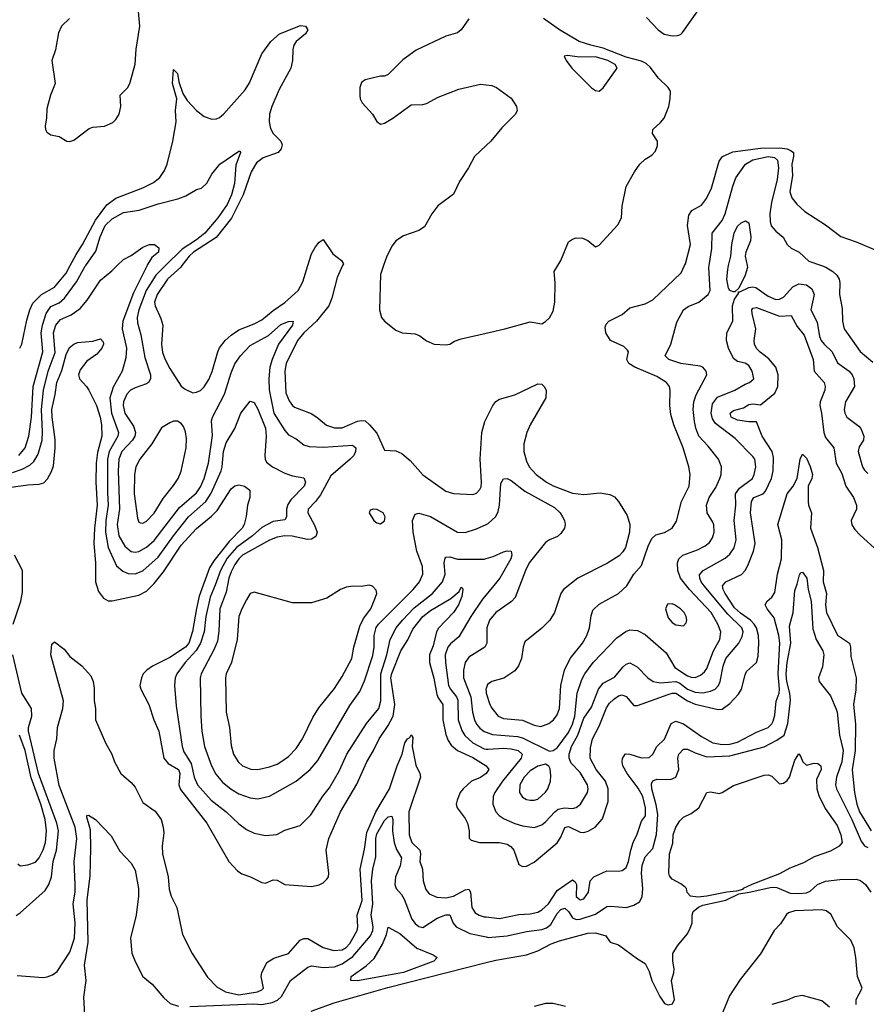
# Model space of a CAD drawing. Header units: inches. Extents: x 1678809 to 1859548, y 384609 to 522868.
# Tile 55 of 256: x 1747568 to 1751982, y 426146 to 431283. Entities that reach past the tile are written whole.
import ezdxf

# ---------------------------------------------------------------- set-up
doc = ezdxf.new("R2010")
doc.units = ezdxf.units.IN
doc.header["$MEASUREMENT"] = 0
for name, color, linetype in [('B7442', 7, 'Continuous'), ('B7443', 7, 'Continuous'), ('B7452', 7, 'Continuous'), ('B7453', 7, 'Continuous')]:
    doc.layers.add(name, color=color, linetype=linetype)

msp = doc.modelspace()

# ---------------------------------------------------------------- linework, layer by layer
at = {"layer": 'B7442', "color": 5}
for points, elevation in [([(1747530, 428921.4), (1747581.6, 428938.4), (1747620.8, 428959.2), (1747642.5, 428977.5), (1747664.2, 429015.8), (1747684.9, 429090), (1747687.4, 429132.6), (1747682.5, 429250), (1747691.5, 429350), (1747715.9, 429450), (1747752.7, 429547.3), (1747743.5, 429650), (1747757.2, 429690), (1747781.6, 429718.4), (1747836.7, 429743.3), (1747883.1, 429776.9), (1747919.6, 429820.4), (1747990, 429924.9), (1748047.8, 429972.2), (1748076.3, 430000)], 240), ([(1747564.3, 429010), (1747596.9, 429050), (1747616.2, 429110), (1747630.2, 429209.8), (1747638.5, 429370), (1747688, 429550), (1747679.8, 429650), (1747687.4, 429690), (1747706.7, 429750), (1747730, 429786), (1747773.4, 429806.6), (1747801.2, 429830), (1747863.9, 429916.1), (1747910, 429997), (1747912.1, 430000)], 260), ([(1747568, 429570), (1747579.1, 429590), (1747604.4, 429715.6), (1747620.5, 429770), (1747636.4, 429803.6), (1747682.2, 429850), (1747750, 429887.5), (1747810, 429960.5), (1747831.1, 430000)], 280), ([(1748231.9, 430000), (1748162.2, 429857.8), (1748105.7, 429710), (1748102.8, 429670), (1748125.2, 429570), (1748121.3, 429518.7), (1748101.5, 429450), (1748054.9, 429365.1), (1748038.8, 429310), (1748047, 429230), (1748082.4, 429130), (1748080.1, 429110), (1748035.1, 429030), (1748025.9, 428990), (1748025.2, 428814.8), (1748030.1, 428750), (1748016.3, 428670), (1748015, 428610), (1748030.1, 428530), (1748073.5, 428433.5), (1748105, 428405), (1748134.1, 428394.1), (1748170, 428391.9), (1748210, 428407.8), (1748290, 428479.3), (1748370, 428590.6), (1748448.6, 428690), (1748539.3, 428770), (1748566.6, 428813.4), (1748617.7, 428930), (1748623.8, 428950), (1748630.6, 429029.4), (1748645.2, 429074.8), (1748689.2, 429150), (1748720.3, 429230), (1748770, 429292.4), (1748790, 429285.3), (1748810, 429251.7), (1748850, 429152.2), (1748852.5, 429110), (1748845.8, 429010), (1748847.3, 428990), (1748854.8, 428974.8), (1748885.8, 428950), (1748950, 428916.8), (1748990, 428903.5), (1749050, 428892.2), (1749057.7, 428870), (1749051, 428850), (1748981.4, 428778.6), (1748965.7, 428754.3), (1748959.3, 428730), (1748959.2, 428690), (1748950, 428673.2), (1748890, 428664.4), (1748830, 428633), (1748782.2, 428590), (1748697.8, 428530), (1748650, 428473.7), (1748614.8, 428410), (1748588, 428332), (1748560.7, 428270), (1748538.4, 428170), (1748530.1, 428089.9), (1748511.5, 428030), (1748489, 427991), (1748431.2, 427930), (1748387.1, 427870), (1748378.2, 427850), (1748374.8, 427810), (1748383.3, 427703.3), (1748415.4, 427490), (1748423.4, 427463.4), (1748462.6, 427402.6), (1748476.9, 427330), (1748495.9, 427290), (1748566.8, 427210), (1748644.8, 427150), (1748710, 427087.1), (1748750, 427057.8), (1748790, 427039.2), (1748850, 427026.7), (1748908.6, 427031.4), (1748950, 427053.8), (1749030, 427078.7), (1749085.3, 427134.7), (1749148.4, 427231.6), (1749184, 427275.9), (1749234.9, 427365.1), (1749273.3, 427450), (1749375.7, 427610), (1749440.5, 427690), (1749451.7, 427730), (1749450.8, 427870), (1749481.7, 427970), (1749499.9, 428050), (1749531, 428110), (1749563.7, 428150), (1749625.7, 428214.3), (1749720.7, 428290), (1749773.3, 428350), (1749785.8, 428390), (1749782, 428450), (1749785.9, 428474.1), (1749790, 428478.9), (1749810, 428479.7), (1749850, 428467.5), (1749990, 428468.3), (1750000, 428471.3)], 240), ([(1748328.1, 430000), (1748277.9, 429950), (1748227.3, 429870), (1748189.2, 429770), (1748181.1, 429730), (1748181.7, 429701.7), (1748199.7, 429639.6), (1748221.1, 429521.1), (1748249.3, 429430.7), (1748249.4, 429410), (1748239.6, 429390), (1748230, 429382.9), (1748170, 429362.7), (1748146.3, 429350), (1748126.3, 429330), (1748109, 429290), (1748107.6, 429270), (1748116.9, 429230), (1748161.5, 429161.5), (1748171.8, 429130), (1748168.4, 429110), (1748156.9, 429090), (1748099.9, 429030), (1748085.6, 428990), (1748081.9, 428930), (1748088.5, 428730), (1748075.5, 428650), (1748085.4, 428590), (1748115.8, 428535.8), (1748150, 428509.1), (1748170, 428505), (1748190, 428508), (1748230, 428530.1), (1748270, 428565.1), (1748401.6, 428738.4), (1748490, 428815.1), (1748510, 428846.2), (1748529, 428890), (1748551.8, 428970), (1748574.1, 429114.1), (1748568.5, 429190), (1748574, 429210), (1748635.3, 429330), (1748670, 429440.4), (1748690, 429487.4), (1748718.5, 429530), (1748770, 429582.7), (1748865, 429635), (1748930, 429692.2), (1748970, 429708.3), (1748994.4, 429710), (1748990.1, 429690), (1748917.2, 429590), (1748884.2, 429510), (1748872.9, 429470), (1748866.9, 429410), (1748868.5, 429351.5), (1748892.9, 429230), (1748950, 429139), (1748970, 429116.5), (1749010, 429095.8), (1749050, 429065.2), (1749076.8, 429056.8), (1749152.4, 429052.4), (1749303.5, 429063.5), (1749320.2, 429050), (1749319.4, 429030), (1749310.1, 429010), (1749291.6, 428990), (1749190, 428903.7), (1749136.4, 428803.6), (1749110.7, 428769.3), (1749071.4, 428730), (1749070.2, 428710), (1749104, 428650), (1749118.7, 428610), (1749112.7, 428587.3), (1749090, 428573), (1749068.9, 428571.1), (1748988.2, 428588.2), (1748950, 428590.8), (1748910, 428583.9), (1748870, 428568.3), (1748730, 428489.9), (1748710, 428469.9), (1748690, 428440.2), (1748670, 428402.6), (1748658.8, 428370), (1748644.3, 428295.7), (1748611.7, 428210), (1748606.9, 428093.1), (1748599, 428041), (1748581.8, 427998.2), (1748513.9, 427870), (1748508.3, 427850), (1748511.7, 427650), (1748517.9, 427570), (1748531.3, 427490), (1748568.3, 427390), (1748590, 427347.3), (1748624.7, 427304.7), (1748670, 427267.4), (1748710, 427244.3), (1748770, 427222.3), (1748810, 427217.8), (1748870, 427231), (1749010, 427310.1), (1749082.5, 427370), (1749121.8, 427418.2), (1749290, 427704.4), (1749341.3, 427778.7), (1749365.9, 427834.1), (1749410, 427965.7), (1749415.9, 428010), (1749415.9, 428070), (1749427.5, 428112.5), (1749439.6, 428130), (1749619.9, 428310), (1749652.1, 428350), (1749669.8, 428390), (1749669, 428430), (1749639.1, 428510), (1749618.8, 428610), (1749616.8, 428670), (1749630, 428702.4), (1749650, 428707.6), (1749710, 428690.2), (1749850, 428608.5), (1749890, 428607.3), (1749950, 428626), (1750000, 428649.6)], 260), ([(1748414.2, 430000), (1748408.2, 429991.8), (1748338.2, 429930), (1748285.4, 429850), (1748271.2, 429810), (1748274.5, 429790), (1748304.5, 429724.5), (1748314.8, 429690), (1748307.4, 429590), (1748313.3, 429546.7), (1748325.7, 429510), (1748350, 429462.4), (1748410, 429371.5), (1748430, 429354.9), (1748470, 429336.9), (1748490, 429339), (1748510, 429349.1), (1748530, 429368.1), (1748554.2, 429405.8), (1748571.7, 429448.3), (1748600.4, 429550), (1748610, 429571), (1748639.2, 429610), (1748670, 429638), (1748710, 429665.2), (1748790, 429696.8), (1748830, 429717.5), (1748890, 429766.5), (1748950, 429806.8), (1749020.5, 429870), (1749044.3, 429915.7), (1749070.7, 430000)], 280), ([(1749251.9, 430000), (1749222.8, 429937.2), (1749196.4, 429830), (1749179.3, 429790), (1749116.4, 429710), (1749050, 429649), (1749016.5, 429610), (1748957.8, 429490), (1748950.6, 429450), (1748956.5, 429336.5), (1748973.7, 429293.7), (1748990, 429270.2), (1749001.7, 429261.7), (1749087.7, 429227.7), (1749116.9, 429210), (1749167.7, 429167.7), (1749210, 429154.2), (1749250, 429153.6), (1749330, 429187.8), (1749350, 429192.6), (1749369.4, 429189.4), (1749392.2, 429170), (1749430, 429126), (1749470, 429036.3), (1749530, 429033.6), (1749559.8, 429019.8), (1749603.5, 428983.5), (1749670, 428907.6), (1749790, 428822.3), (1749830, 428810.2), (1749930, 428806.3), (1749950, 428812.9), (1749967.8, 428832.2), (1749973.5, 428846.5), (1749975.8, 428870), (1749968.4, 428990), (1749977.8, 429130), (1749993.1, 429186.9), (1750000, 429200.5)], 280), ([(1749465.6, 430000), (1749450, 429954), (1749444, 429770), (1749454.8, 429730), (1749470, 429711), (1749530, 429664), (1749562, 429650), (1749630, 429644), (1749654.2, 429634.2), (1749690, 429607.7), (1749730, 429590.7), (1749790, 429586.8), (1749810, 429591), (1749834.8, 429605.2), (1749870, 429617.3), (1750000, 429647.4)], 320), ([(1747447.2, 428832.8), (1747610, 428856.6), (1747670, 428859.4), (1747693.5, 428866.5), (1747713.3, 428886.7), (1747734.7, 428925.3), (1747744.3, 428955.7), (1747752.8, 429047.2), (1747753.4, 429093.4), (1747736.5, 429210), (1747735.5, 429250), (1747753.1, 429326.9), (1747761.2, 429390), (1747787.4, 429452.6), (1747810, 429536.5), (1747827.1, 429572.9), (1747850, 429589.5), (1747870, 429598.4), (1747950, 429606.2), (1747990, 429617.8), (1748002.7, 429602.8), (1748004.2, 429590), (1747997.1, 429570), (1747970, 429538.2), (1747918.4, 429501.6), (1747883.8, 429456.2), (1747875.2, 429430), (1747880.2, 429410), (1747916.9, 429370), (1747929.3, 429350), (1747968.5, 429270), (1747987.9, 429210), (1747995.4, 429170), (1747996.5, 429110), (1747974.4, 429025.6), (1747966.5, 428970), (1747964.9, 428870), (1747971.6, 428750), (1747958, 428630), (1747954.4, 428550), (1747962.4, 428450), (1747962.8, 428350), (1747979.7, 428299.7), (1748004.4, 428264.4), (1748030, 428250.2), (1748050, 428250.1), (1748190, 428280.1), (1748230, 428301.7), (1748270, 428342.1), (1748318.3, 428401.7), (1748410, 428541.2), (1748490, 428628.2), (1748568, 428692), (1748597.1, 428722.9), (1748670, 428834.6), (1748690, 428850.3), (1748710, 428857), (1748741, 428850), (1748768.2, 428828.2), (1748767.2, 428790), (1748755.6, 428750), (1748749.1, 428690.9), (1748738, 428650), (1748727.3, 428630), (1748660.1, 428559.9), (1748579.7, 428460.3), (1748557.3, 428422.7), (1748504.5, 428275.5), (1748489.1, 428210.9), (1748469.3, 428090.7), (1748449.7, 428030), (1748431.7, 428008.3), (1748350, 427954.7), (1748259.7, 427910), (1748230.2, 427890), (1748212.6, 427870), (1748202.8, 427850), (1748194.8, 427810), (1748198.9, 427790), (1748241.6, 427710), (1748268, 427630), (1748293.5, 427570), (1748319.2, 427430), (1748341.6, 427401.6), (1748396.6, 427370), (1748403.4, 427350), (1748397.4, 427290), (1748406, 427266), (1748543.5, 427090), (1748659.1, 426890), (1748702.9, 426842.9), (1748725.9, 426825.9), (1748771.5, 426811.5), (1748830, 426780.8), (1748850, 426776.9), (1748890, 426794.7), (1748910, 426793.8), (1748950, 426771.2), (1749090, 426761.2), (1749130, 426769.2), (1749150, 426779.6), (1749170, 426798), (1749177.4, 426810), (1749180.7, 426830), (1749166.5, 426950), (1749179.3, 427010), (1749239.9, 427150), (1749326.4, 427293.6), (1749377.2, 427410), (1749413.1, 427470), (1749441.6, 427530), (1749490, 427600.4), (1749515.4, 427650), (1749523.5, 427710), (1749504, 427850), (1749508.5, 427871.5), (1749556.1, 427990), (1749591.9, 428048.1), (1749617.7, 428102.3), (1749670, 428169.6), (1749710, 428200.3), (1749816.7, 428263.3), (1749859.6, 428300.4), (1749870, 428322.8), (1749877.5, 428317.5), (1749878, 428310), (1749872.9, 428272.9), (1749856.1, 428230), (1749830.8, 428190), (1749752, 428108), (1749741.7, 428090), (1749723.1, 428016.8), (1749705.3, 427970), (1749705, 427930), (1749727.9, 427847.9), (1749742.6, 427762.6), (1749750, 427744.2), (1749773.9, 427710), (1749774.9, 427630), (1749790, 427553.7), (1749801.9, 427521.9), (1749818.1, 427498.1), (1749850.1, 427470.1), (1749930, 427432.6), (1750000, 427390.4)], 220), ([(1747533.7, 428130), (1747574.5, 428250), (1747583.2, 428296.8), (1747583.4, 428410), (1747541.7, 428490)], 220), ([(1750000, 428282.5), (1749980.8, 428259.2), (1749920.6, 428170), (1749857.4, 428062.6), (1749813.6, 428026.4), (1749800.4, 428010), (1749787.3, 427970), (1749788, 427930), (1749803.8, 427810), (1749814.1, 427790), (1749846.4, 427750), (1749852.6, 427732.6), (1749855.1, 427630), (1749873.6, 427573.6), (1749888.6, 427548.6), (1749930.8, 427510), (1749990, 427479.4), (1750000, 427477.8)], 240), ([(1747555.5, 426295.5), (1747690, 426285), (1747711.6, 426288.4), (1747739.8, 426300.2), (1747763.5, 426316.5), (1747830, 426417.8), (1747853.9, 426490), (1747857.7, 426570), (1747847.1, 426670), (1747856.6, 426730), (1747857.8, 426770), (1747851.2, 426890), (1747866.6, 427010), (1747857.8, 427070), (1747773.2, 427286.8), (1747748.4, 427430), (1747746.9, 427470), (1747761.3, 427530), (1747765, 427590), (1747792.9, 427690), (1747797, 427730), (1747729.9, 427969.9), (1747735.4, 428024.6), (1747750, 428037.1), (1747799.2, 427999.2), (1747830, 427960.4), (1747892.4, 427912.4), (1747939.6, 427859.6), (1747950.3, 427830.3), (1747955.6, 427795.6), (1747956.1, 427730), (1747963.6, 427690), (1747962.6, 427630), (1748014.8, 427510), (1748048.1, 427450), (1748062.8, 427410), (1748095.2, 427350), (1748150, 427302.2), (1748170, 427277.8), (1748210, 427199.2), (1748274.2, 427154.2), (1748305.9, 427110), (1748316.8, 427070), (1748319.6, 427039.6), (1748310.6, 426970), (1748312, 426930), (1748342, 426810), (1748347, 426747), (1748358, 426710), (1748386.5, 426650), (1748416.5, 426510), (1748467.7, 426410), (1748547.2, 426287.2), (1748596.5, 426236.5), (1748640.5, 426210), (1748710, 426195.7), (1748808.6, 426211.4), (1748830, 426221.6), (1748838.8, 426230), (1748827.6, 426290), (1748830.6, 426310), (1748856.7, 426363.3), (1748892.8, 426387.2), (1748969.9, 426410.1), (1749030, 426479.7), (1749050, 426489.3), (1749070, 426489.4), (1749150, 426441.5), (1749205.9, 426425.9), (1749250, 426430.1), (1749270, 426441.6), (1749290, 426463.4), (1749327.1, 426530), (1749331.1, 426550), (1749328, 426610), (1749353, 426687), (1749343.1, 426850), (1749365.2, 426954.7), (1749377.4, 427042.6), (1749425.7, 427150), (1749496, 427270), (1749536.1, 427390), (1749562.4, 427450), (1749577, 427510), (1749590, 427531.6), (1749602.5, 427537.5), (1749610, 427551.3), (1749618.2, 427538.2), (1749615.2, 427490), (1749633.9, 427393.9), (1749655.2, 427350), (1749658.3, 427330), (1749597.8, 427150), (1749598, 427030), (1749612.9, 426990), (1749654.4, 426950), (1749657.7, 426930), (1749653.7, 426890), (1749668.8, 426850), (1749671.3, 426790), (1749684.9, 426744.9), (1749702.4, 426722.4), (1749743.9, 426703.9), (1749790, 426701.7), (1749829.9, 426710.1), (1749890, 426743.8), (1749910, 426746.4), (1749917.8, 426730), (1749925.2, 426650), (1749942.8, 426622.8), (1749963.6, 426610), (1749990, 426602.7), (1750000, 426601.5)], 180), ([(1750000, 428022.6), (1749993.6, 428010), (1749910, 427956.8), (1749891.3, 427928.7), (1749881.8, 427890), (1749882.5, 427850), (1749920.1, 427750), (1749929.3, 427670), (1749939.7, 427630), (1749950, 427607), (1749966.4, 427586.4), (1749990, 427569.6), (1750000, 427566.1)], 260), ([(1747550, 426608.5), (1747570, 426623.8), (1747700.8, 426739.2), (1747719.6, 426770), (1747733.7, 426810), (1747742.2, 426890), (1747760.1, 426950), (1747770.2, 427050), (1747761.6, 427090), (1747666.3, 427350), (1747613.6, 427570), (1747614.5, 427590), (1747631.7, 427650), (1747629.9, 427689.9), (1747578.7, 427770), (1747532.1, 427970)], 220), ([(1750000, 427793.1), (1749999, 427790), (1750000, 427778.5)], 280), ([(1747558.9, 426878.9), (1747570, 426868.2), (1747610, 426872.6), (1747650, 426887.2), (1747670, 426910.2), (1747690, 426951.5), (1747702, 426990), (1747707.7, 427050), (1747701.5, 427110), (1747679, 427190), (1747627.2, 427327.2), (1747596.2, 427470), (1747567.7, 427550)], 240), ([(1750000, 427350.3), (1749999.8, 427350), (1749970.3, 427329.7), (1749924.2, 427310), (1749879.8, 427270), (1749865.1, 427250), (1749848.6, 427210), (1749844.5, 427190), (1749848.2, 427170), (1749890, 427114.4), (1749902.6, 427090), (1749911.6, 427050), (1749912.3, 427012.3), (1749922, 427002), (1749964.7, 426990), (1750000, 426989.7)], 220), ([(1747908.5, 426090), (1747902.9, 426182.9), (1747915.3, 426270), (1747906, 426350), (1747925, 426470), (1747919.9, 426690), (1747934.7, 426814.7), (1747939, 426961), (1747936.8, 427056.8), (1747918, 427122), (1747918, 427130), (1747926.8, 427133.2), (1747962.4, 427110), (1748044.9, 427024.9), (1748090, 426944), (1748150, 426882.8), (1748170, 426846), (1748187.6, 426750), (1748186.9, 426710), (1748174.5, 426610), (1748146, 426490), (1748153.3, 426413.3), (1748170, 426368.2), (1748210.4, 426290), (1748259.5, 426250), (1748318.9, 426178.9), (1748352.2, 426150), (1748396.6, 426136.6)], 160), ([(1748454.6, 426134.6), (1748788, 426148), (1748830, 426145.4), (1748884.4, 426155.7), (1748912.2, 426167.8), (1748933.7, 426186.3), (1748979.8, 426270), (1749070, 426339.3), (1749090, 426346.8), (1749150, 426337.8), (1749210, 426341.2), (1749250, 426357.4), (1749305.4, 426394.6), (1749396.9, 426503.1), (1749409.9, 426530), (1749411.4, 426550), (1749400.8, 426610), (1749409.7, 426670), (1749402.2, 426790), (1749408.5, 426850), (1749424.5, 426915.5), (1749425, 427010), (1749430, 427034.3), (1749470, 427104.8), (1749490, 427123.5), (1749508, 427128), (1749514, 427110), (1749511.2, 427048.8), (1749520.3, 426990), (1749532.6, 426952.6), (1749558.3, 426910), (1749551.5, 426868.5), (1749527.9, 426810), (1749524.3, 426770), (1749531.5, 426750), (1749558.5, 426718.5), (1749573.4, 426693.4), (1749613.4, 426590), (1749630, 426567.5), (1749650, 426552.4), (1749670, 426546.8), (1749745.4, 426594.6), (1749790, 426613.3), (1749810, 426612.4), (1749829, 426569), (1749844.7, 426550), (1749914.8, 426514.8), (1750000, 426496.9)], 160), ([(1749087, 426110), (1749207.5, 426152.5), (1749486.9, 426233.1), (1750000, 426363.7)], 140)]:
    msp.add_lwpolyline(points, dxfattribs=dict(at, elevation=elevation))
for points, elevation in [([(1748370, 429188), (1748350, 429180.5), (1748307, 429153), (1748256.2, 429070), (1748193.8, 428990), (1748173.7, 428950), (1748166.8, 428910), (1748164.1, 428810), (1748182, 428682), (1748190, 428660.7), (1748198, 428658), (1748210, 428656.4), (1748230, 428667.4), (1748270, 428707.9), (1748315.5, 428784.5), (1748370, 428852.2), (1748394, 428890), (1748410, 428927.7), (1748436.2, 429050), (1748438.2, 429098.2), (1748432.6, 429132.6), (1748421.5, 429161.4), (1748410, 429177), (1748390, 429187.8)], 280), ([(1749410.7, 428729.3), (1749396, 428724), (1749390.8, 428710), (1749414, 428670), (1749430, 428658), (1749450, 428653), (1749470, 428668), (1749473.7, 428690), (1749463.7, 428710), (1749430, 428727)], 280), ([(1749390, 428332.3), (1749350, 428325.6), (1749307, 428327), (1749270, 428322.4), (1749241.3, 428310), (1749170, 428264.2), (1749090, 428240.3), (1748990, 428240.3), (1748790, 428297), (1748770, 428289.4), (1748750, 428256.2), (1748725.5, 428210), (1748711, 428170), (1748701.7, 428050), (1748672.4, 427930), (1748645, 427870), (1748640.5, 427850), (1748644.5, 427670), (1748662.7, 427590), (1748670, 427496), (1748683.2, 427450), (1748706.7, 427410), (1748730.4, 427390), (1748772.8, 427372.8), (1748810, 427371.1), (1748870, 427385.4), (1748910, 427398.2), (1748929.7, 427410), (1748970, 427439.3), (1749010, 427480.2), (1749042.2, 427530), (1749097.1, 427642.9), (1749127, 427693), (1749210, 427793.6), (1749250, 427855.3), (1749299, 427950), (1749310.5, 428010), (1749341.5, 428118.5), (1749360.8, 428159.2), (1749399.3, 428210), (1749423.6, 428270), (1749429.4, 428290), (1749426.6, 428306.6), (1749407, 428327)], 280), ([(1749330, 426268.3), (1749294, 426270), (1749295.8, 426290), (1749374.4, 426345.6), (1749415.5, 426384.5), (1749460.6, 426459.4), (1749481, 426510), (1749490, 426547.3), (1749550, 426514.7), (1749638.3, 426438.3), (1749723.2, 426403.2), (1749744.9, 426390), (1749728.2, 426370), (1749570, 426310.8)], 140)]:
    msp.add_lwpolyline(points, close=True, dxfattribs=dict(at, elevation=elevation))
at = {"layer": 'B7443', "color": 5}
for points, elevation in [([(1747828, 431290), (1747785.5, 431250), (1747770, 431215.3), (1747754.4, 431125.6), (1747735.5, 431070), (1747752.4, 430950), (1747728.2, 430890), (1747710, 430818), (1747708.2, 430770), (1747700.5, 430730), (1747702, 430710), (1747710, 430696), (1747730, 430682.8), (1747774.4, 430674.4), (1747814, 430650), (1747830, 430647.3), (1747850, 430654), (1747930, 430715.5), (1747950, 430722.4), (1748010, 430728.2), (1748053.3, 430746.7), (1748070, 430762.8), (1748086.6, 430790), (1748095.6, 430830), (1748092.3, 430890), (1748130, 430928), (1748142.4, 430950), (1748170, 431051.3), (1748176, 431130), (1748193.8, 431250), (1748185.6, 431345.6)], 320), ([(1747831.1, 430000), (1747862.1, 430057.9), (1747895.8, 430110), (1747962.5, 430237.5), (1748022.3, 430317.7), (1748068.6, 430351.4), (1748210, 430406.2), (1748265.8, 430434.2), (1748299.5, 430460.5), (1748323.6, 430496.4), (1748337.2, 430530), (1748366.9, 430650), (1748383.2, 430750), (1748380.3, 430810), (1748387.2, 430870), (1748364.6, 430950), (1748370, 431024), (1748390, 431002), (1748398.3, 430958.3), (1748418.4, 430898.4), (1748441.4, 430861.4), (1748489.7, 430809.7), (1748530, 430777.3), (1748570, 430763.9), (1748593.9, 430766.1), (1748610, 430773.2), (1748630, 430790.2), (1748743.3, 430916.7), (1748765.7, 430954.3), (1748830, 431104.9), (1748877.4, 431170), (1748923.5, 431210), (1749032.2, 431252.2), (1749058, 431250), (1749071, 431230), (1749058.8, 431210), (1749010, 431169.5), (1748998, 431150), (1748992.7, 431127.3), (1748991, 431070), (1748981.7, 431030), (1748921.7, 430918.3), (1748882.8, 430830), (1748870.9, 430790), (1748868.9, 430750), (1748875.3, 430715.3), (1748889.5, 430689.5), (1748929.3, 430650), (1748935.9, 430630), (1748931.2, 430610), (1748915.8, 430590), (1748836.8, 430563.2), (1748803.5, 430536.5), (1748774.4, 430490), (1748733.7, 430370), (1748672.2, 430247.8), (1748592.9, 430147.1), (1748473.6, 430070), (1748450.8, 430050), (1748414.2, 430000)], 280), ([(1749910, 431287.3), (1749870.3, 431230), (1749850, 431214.3), (1749790, 431197.7), (1749635.9, 431124.1), (1749565.4, 431074.6), (1749490, 430997.2), (1749470, 430989.2), (1749450, 430989), (1749370, 430968.7), (1749350, 430955.3), (1749341, 430930), (1749340.7, 430890), (1749344, 430870), (1749354, 430850), (1749407.3, 430790), (1749430, 430751.3), (1749450, 430738.8), (1749470, 430742.8), (1749514, 430770), (1749610, 430839.3), (1749670, 430841.3), (1749690, 430846.7), (1749750, 430878.9), (1749858.6, 430921.4), (1749970, 430947), (1750000, 430943.7)], 320), ([(1747912.1, 430000), (1747964.9, 430075.1), (1747986.8, 430150), (1748014.4, 430210), (1748050, 430243.8), (1748110, 430276.6), (1748190.8, 430289.2), (1748290, 430322), (1748392.2, 430347.8), (1748435.1, 430364.9), (1748490, 430396.9), (1748515.2, 430404.8), (1748544.2, 430430), (1748570, 430477.3), (1748611.8, 430530), (1748710, 430597.3), (1748716.8, 430596.8), (1748718.8, 430590), (1748695.7, 430524.3), (1748688.8, 430428.8), (1748673.2, 430370), (1748650, 430319.6), (1748600.3, 430250), (1748532.7, 430170), (1748490, 430134.4), (1748414.3, 430085.7), (1748328.1, 430000)], 260), ([(1750000, 430627), (1749939.5, 430570), (1749908.8, 430510), (1749861.3, 430438.7), (1749830, 430373.2), (1749747.5, 430312.5), (1749716.3, 430270), (1749678, 430202), (1749650, 430182.9), (1749570, 430156.2), (1749530, 430129.4), (1749510, 430102.7), (1749482.6, 430050), (1749465.6, 430000)], 320), ([(1749070.7, 430000), (1749090, 430061.3), (1749110, 430098), (1749130, 430122), (1749150, 430136.3), (1749201.3, 430061.3), (1749246.2, 430026.2), (1749256.5, 430010), (1749251.9, 430000)], 280), ([(1748076.3, 430000), (1748110, 430032.7), (1748150, 430052.4), (1748210, 430096.9), (1748244, 430110), (1748270.2, 430110.2), (1748292.7, 430092.7), (1748291.3, 430070), (1748257.6, 430042.4), (1748234.6, 430005.4), (1748231.9, 430000)], 240)]:
    msp.add_lwpolyline(points, dxfattribs=dict(at, elevation=elevation))
at = {"layer": 'B7452', "color": 5}
for points, elevation in [([(1750000, 429647.4), (1750098, 429670), (1750230, 429706), (1750290, 429697.1), (1750310, 429708.2), (1750330, 429728), (1750350, 429762.8), (1750358.5, 429810), (1750360.9, 429910), (1750355.6, 429970), (1750373.8, 430000)], 320), ([(1750000, 427566.1), (1750034.1, 427554.1), (1750163.2, 427543.2), (1750190, 427536.7), (1750330, 427467), (1750350, 427470.2), (1750370, 427483.2), (1750430, 427563.4), (1750450, 427607.5), (1750462.7, 427650), (1750475.4, 427770), (1750499.1, 427840.9), (1750513.9, 427870), (1750557.4, 427930), (1750681.9, 428058.1), (1750728.4, 428091.6), (1750750, 428099.3), (1750790, 428095.5), (1750830, 428075.3), (1750939.6, 427979.6), (1750983.2, 427903.2), (1751050, 427859.4), (1751070, 427852.1), (1751090, 427851.2), (1751117.4, 427862.6), (1751138.9, 427881.1), (1751150, 427898.2), (1751185.7, 427990), (1751218, 428050), (1751223.8, 428090), (1751208.8, 428130), (1751172.8, 428190), (1751060.2, 428310), (1751013.5, 428370), (1751000.2, 428410), (1750998.5, 428450), (1751004.2, 428470), (1751025.1, 428490), (1751102.6, 428517.5), (1751142.3, 428537.7), (1751164.5, 428555.5), (1751180.4, 428579.6), (1751188.5, 428610), (1751186.9, 428646.9), (1751182.2, 428662.2), (1751152.6, 428710), (1751149.8, 428750), (1751162.5, 428790), (1751198.5, 428841.5), (1751219.5, 428890), (1751226, 428910), (1751227.4, 428950), (1751212.5, 428990), (1751158.5, 429058.5), (1751109.8, 429110), (1751092.7, 429152.7), (1751086, 429185.9), (1751080.2, 429250), (1751083, 429290), (1751094.5, 429325.5), (1751150.9, 429430), (1751147.3, 429450), (1751129.8, 429469.8), (1751115.6, 429475.6), (1751016, 429490), (1750952.7, 429510), (1750933, 429530), (1750963.1, 429590), (1750994.8, 429705.2), (1751029.8, 429770), (1751053, 429787), (1751110, 429809.3), (1751157.7, 429850), (1751169, 429870), (1751161.9, 429990), (1751163.4, 430000)], 260), ([(1750000, 427778.5), (1750000.7, 427770), (1750020.2, 427710), (1750030, 427690.4), (1750062.6, 427650), (1750090, 427636.5), (1750190, 427627.8), (1750250, 427601.7), (1750285.6, 427594.4), (1750326.3, 427610), (1750351.2, 427630), (1750370, 427655.5), (1750381.8, 427690), (1750389.8, 427810), (1750408.2, 427890), (1750439.1, 427950), (1750502.5, 428030), (1750525.8, 428070), (1750539.8, 428110), (1750547.2, 428172.8), (1750557.3, 428202.7), (1750590, 428234), (1750690, 428289.1), (1750733, 428330), (1750769.5, 428390), (1750810, 428436), (1750844.4, 428535.6), (1750863.3, 428576.7), (1750885.1, 428594.9), (1750930, 428608.3), (1750969.6, 428630), (1750993.3, 428666.7), (1751018.7, 428770), (1751058.5, 428850), (1751064.1, 428910), (1751057.8, 428950), (1751026.7, 429050), (1750978.5, 429170), (1750963.5, 429223.5), (1750958.5, 429270), (1750959.9, 429350), (1750955.5, 429370), (1750939.8, 429390), (1750890, 429422.2), (1750774.8, 429470), (1750744.8, 429490), (1750734, 429510), (1750743.1, 429550), (1750738, 429558), (1750717.7, 429577.7), (1750649.2, 429610), (1750623.5, 429650), (1750621.5, 429678.6), (1750625.9, 429694.1), (1750639.5, 429710), (1750710, 429744.6), (1750750, 429779), (1750830, 429800.1), (1750870, 429821.6), (1751017, 429963), (1751034.8, 430000)], 280), ([(1751361.2, 430000), (1751363.2, 429990), (1751350.6, 429949.4), (1751318, 429882), (1751296.9, 429863.1), (1751290, 429862.7), (1751270, 429869.7), (1751263, 429883), (1751254.8, 429930), (1751260.1, 429979.9), (1751264.7, 430000)], 240), ([(1751748.4, 430000), (1751771.7, 429991.7), (1751807.2, 429970), (1751828.7, 429950), (1751840.5, 429930), (1751843.8, 429910), (1751843.2, 429850), (1751856.7, 429776.7), (1751857.9, 429710), (1751866.3, 429670), (1751950, 429552), (1752016.8, 429496.8)], 260), ([(1750000, 427477.8), (1750010, 427476.2), (1750090, 427481.9), (1750130, 427479.5), (1750166.5, 427470), (1750188.7, 427450), (1750182.5, 427430), (1750085.3, 427310), (1750045, 427250), (1750037.2, 427230), (1750034.6, 427190), (1750050.2, 427150), (1750068.8, 427130), (1750094.1, 427114.1), (1750149.1, 427089.1), (1750190, 427076.3), (1750250, 427068.6), (1750290, 427082.9), (1750310, 427097.1), (1750358.3, 427150), (1750376.3, 427163.7), (1750408.9, 427171.1), (1750450, 427167.4), (1750470, 427172.9), (1750492.7, 427190), (1750528.9, 427250), (1750532.2, 427270), (1750529, 427290), (1750490, 427355), (1750443.3, 427403.3), (1750432.9, 427430), (1750433.2, 427450), (1750444.7, 427490), (1750477.5, 427550), (1750510, 427638.8), (1750550, 427695.6), (1750586.3, 427790), (1750610, 427821.3), (1750670, 427853.4), (1750714.3, 427905.7), (1750730, 427919.7), (1750750, 427927.2), (1750787, 427907.1), (1750842.4, 427850), (1750870.6, 427830.6), (1750910, 427822.2), (1750990, 427829.8), (1751010, 427821.6), (1751050, 427790), (1751090, 427774.7), (1751130, 427770.9), (1751170, 427778.8), (1751194.2, 427790), (1751212.5, 427810), (1751220.5, 427830), (1751235.5, 427910), (1751249.9, 427950), (1751318.1, 428030), (1751335.9, 428064.1), (1751339.9, 428090), (1751332.6, 428110), (1751261.2, 428181.2), (1751136.4, 428330), (1751121.5, 428350), (1751113.7, 428370), (1751113.3, 428386.7), (1751131.3, 428408.7), (1751247.1, 428472.9), (1751270, 428493.8), (1751292.7, 428527.3), (1751304, 428570), (1751292.9, 428670), (1751302.1, 428750), (1751300.2, 428810), (1751320.5, 428839.5), (1751388.2, 428890), (1751398.3, 428910), (1751407, 428950), (1751400.8, 428990), (1751390, 429003.5), (1751298.3, 429098.3), (1751195.7, 429175.7), (1751179.8, 429199.8), (1751172.7, 429230), (1751180.7, 429279.3), (1751206, 429314), (1751296.1, 429350), (1751350, 429382.3), (1751373.3, 429390), (1751395.1, 429410), (1751387.6, 429450), (1751370, 429478.7), (1751350, 429491.8), (1751310, 429499.5), (1751290, 429515.6), (1751263.1, 429570), (1751253.5, 429610), (1751256, 429650), (1751286.8, 429710), (1751284.5, 429790), (1751294.9, 429825.1), (1751315.3, 429855.3), (1751316.1, 429863.9), (1751323.4, 429863.4), (1751370, 429885.8), (1751390, 429889.5), (1751406.2, 429886.2), (1751470, 429839.8), (1751510, 429824.1), (1751530, 429825.3), (1751550, 429835), (1751598.5, 429890), (1751630, 429905.3), (1751670, 429899.8), (1751698.9, 429878.9), (1751710.6, 429850), (1751693.6, 429770), (1751725.3, 429705.3), (1751738.9, 429630), (1751746.5, 429610), (1751761.9, 429590), (1751805.1, 429550), (1751832.6, 429492.6), (1751892.8, 429450), (1751909.4, 429430), (1751918, 429410), (1751920.1, 429370), (1751873.8, 429290), (1751866.2, 429250), (1751870.3, 429230), (1751881.3, 429210), (1751943, 429163), (1751953.7, 429150), (1751970, 429111), (1751967, 429090), (1751946, 429054), (1751940.2, 429030), (1751963, 428950), (1751972.2, 428932.2), (1751990, 428916.1)], 240), ([(1750000, 426989.7), (1750070, 426989.1), (1750110, 426981.1), (1750128.7, 426968.7), (1750144.8, 426950), (1750170, 426874.9), (1750190, 426863.9), (1750210, 426866.2), (1750250, 426887.2), (1750370, 426988.7), (1750390, 427017.5), (1750411, 427069), (1750430, 427072.9), (1750490, 427043.6), (1750510, 427042.2), (1750531.7, 427048.3), (1750569.4, 427070.6), (1750606.9, 427113.1), (1750635.9, 427204.1), (1750637.1, 427270), (1750623.3, 427310), (1750573, 427370), (1750543.4, 427430), (1750544.4, 427484.4), (1750554.8, 427530), (1750590, 427596.8), (1750628.2, 427691.8), (1750643.8, 427716.2), (1750663.9, 427736.1), (1750690, 427755), (1750710, 427760.1), (1750730, 427752.6), (1750770, 427705.6), (1750790, 427704.7), (1750950, 427762.4), (1750970, 427768.5), (1750990, 427768.4), (1751050, 427729.2), (1751090, 427712.5), (1751210, 427683.1), (1751230, 427686.2), (1751270, 427715.5), (1751316.1, 427763.9), (1751331.7, 427790), (1751350, 427864), (1751358.3, 427881.7), (1751410.4, 427929.6), (1751417.9, 427962.1), (1751421.9, 428030), (1751419.5, 428070), (1751409.6, 428110), (1751398.5, 428130), (1751378.9, 428150), (1751326, 428186), (1751295.2, 428215.2), (1751246.7, 428290), (1751236.6, 428310), (1751233.4, 428330), (1751249.1, 428350.9), (1751331.5, 428388.5), (1751351.5, 428408.5), (1751365.5, 428434.5), (1751394.2, 428510), (1751402.4, 428550), (1751377.9, 428710), (1751383, 428770), (1751395.9, 428790), (1751444.1, 428810), (1751457.4, 428822.6), (1751488, 428890), (1751496.2, 428930), (1751498.2, 428998.2), (1751491.6, 429030), (1751439, 429110), (1751410, 429184.7), (1751370, 429184.5), (1751310, 429194), (1751277.6, 429210), (1751272, 429230), (1751290, 429244.4), (1751342.6, 429257.4), (1751370, 429274.6), (1751390, 429278.9), (1751430, 429274), (1751506.1, 429333.9), (1751520.9, 429370), (1751522.4, 429430), (1751510.9, 429470.9), (1751474.4, 429514.4), (1751428.3, 429548.3), (1751410, 429567.2), (1751399.3, 429590), (1751397.9, 429610), (1751405.9, 429670), (1751387.5, 429750), (1751386.1, 429770), (1751390, 429777.8), (1751410, 429782.1), (1751530, 429737), (1751590, 429739.7), (1751622, 429682), (1751657.8, 429637.8), (1751704.6, 429510), (1751711.3, 429450), (1751762.4, 429390), (1751767.9, 429370), (1751766.2, 429350), (1751741.1, 429290), (1751739.3, 429270), (1751749.4, 429229.4), (1751760.2, 429130), (1751770, 429103.5), (1751813.4, 429050), (1751825.3, 428970), (1751854.6, 428914.6), (1751875.7, 428850), (1751915.6, 428790), (1751930.9, 428750), (1751931.2, 428728.8), (1751903.9, 428670), (1751906.9, 428646.9), (1751922.3, 428622.3), (1751950, 428593.1), (1752043.1, 428510)], 220), ([(1750000, 429200.5), (1750034.8, 429270), (1750050, 429290.2), (1750070, 429302.9), (1750150, 429326.4), (1750270, 429383.6), (1750290, 429381.5), (1750303.1, 429370), (1750313.7, 429350), (1750310.9, 429310), (1750229.6, 429170), (1750212.9, 429130), (1750197.4, 429070), (1750195.9, 429030), (1750210, 428980.4), (1750224.3, 428950), (1750260.2, 428910), (1750314.9, 428870), (1750350, 428851.5), (1750450, 428812.2), (1750510, 428805.2), (1750594, 428814), (1750645.3, 428805.3), (1750670, 428792.8), (1750690.1, 428770.1), (1750735.4, 428695.4), (1750748.7, 428650), (1750747.3, 428610), (1750726.4, 428530), (1750713, 428507), (1750693.5, 428486.5), (1750633.2, 428446.8), (1750479.1, 428370), (1750404, 428310), (1750390, 428289), (1750357.4, 428190), (1750331.6, 428150), (1750290, 428108.2), (1750202.2, 428037.8), (1750192.7, 428010), (1750184.9, 427950), (1750168.7, 427911.3), (1750150, 427885.1), (1750093.2, 427846.8), (1750030.2, 427829.8), (1750006.5, 427813.5), (1750000, 427793.1)], 280), ([(1750000, 426601.5), (1750070, 426592.9), (1750170, 426614.8), (1750230, 426617.4), (1750270, 426626.9), (1750290, 426638), (1750325.3, 426670), (1750370, 426738.9), (1750450, 426795.2), (1750464, 426784), (1750470.8, 426770), (1750470, 426707.9), (1750490, 426691.3), (1750510, 426696.1), (1750533.8, 426730), (1750543.4, 426790), (1750562.5, 426810), (1750630, 426841.6), (1750690, 426840.1), (1750710, 426844.4), (1750730, 426859.2), (1750743.1, 426890), (1750754.1, 426950), (1750766.7, 426990), (1750787.1, 427032.9), (1750810, 427100.8), (1750830.7, 427129.3), (1750831.9, 427170), (1750816.6, 427230), (1750793.2, 427273.2), (1750735.8, 427350), (1750713.3, 427390), (1750709.5, 427410), (1750711.8, 427428.2), (1750724.4, 427450), (1750730, 427453.4), (1750749.1, 427450.9), (1750810, 427431.2), (1750850, 427433), (1750869.9, 427450.1), (1750890, 427491.6), (1750930.6, 427529.4), (1750964.9, 427610), (1750990, 427622.4), (1751030, 427609.6), (1751122.4, 427542.4), (1751183, 427510), (1751230, 427501.3), (1751270, 427503.2), (1751310, 427513.3), (1751410, 427565.3), (1751469.9, 427590.1), (1751490, 427608.4), (1751497.6, 427622.4), (1751505.7, 427654.3), (1751512.2, 427727.8), (1751527.8, 427770), (1751530.2, 427789.8), (1751523.1, 427870), (1751532, 428032), (1751526.5, 428070), (1751501.4, 428161.4), (1751465.1, 428210), (1751455.8, 428230), (1751465, 428250), (1751490, 428270.8), (1751505.2, 428294.8), (1751518.5, 428390), (1751540.2, 428470), (1751541.5, 428570), (1751520.9, 428650), (1751570, 428809.4), (1751600.5, 428850), (1751621.2, 428890), (1751637.8, 428990), (1751650, 429016), (1751670, 428994.9), (1751690, 428952), (1751701.5, 428910), (1751697.8, 428890), (1751679.3, 428850), (1751678.4, 428770), (1751681.4, 428750), (1751697.1, 428710), (1751690.7, 428630), (1751727.5, 428530), (1751759.9, 428410), (1751756.9, 428350), (1751775.4, 428290), (1751770.1, 428230), (1751774.5, 428190), (1751831.7, 428071.7), (1751894.2, 428030), (1751899.8, 428010), (1751901.3, 427961.3), (1751928.7, 427850), (1751927.2, 427787.2), (1751916.4, 427710), (1751926.6, 427606.6), (1751924.3, 427470), (1751908.8, 427368.8), (1751921.1, 427250), (1751933, 427190), (1751947.3, 427150), (1752007.2, 427050)], 180), ([(1750000, 428649.6), (1750010, 428654.3), (1750050, 428690.3), (1750062.4, 428717.6), (1750069.9, 428750), (1750076.4, 428863.6), (1750090, 428888.2), (1750110, 428888.5), (1750130, 428879.5), (1750202.7, 428822.7), (1750357.1, 428737.1), (1750385.5, 428710), (1750398.5, 428690), (1750409.2, 428670), (1750412.7, 428650), (1750409, 428630), (1750390, 428601.6), (1750372.7, 428587.3), (1750330, 428569.8), (1750310, 428554.6), (1750224.2, 428450), (1750204.8, 428410), (1750151.7, 428268.3), (1750132.3, 428247.7), (1750050, 428189.8), (1750017.3, 428150), (1750004.4, 428110), (1750003.8, 428030), (1750000, 428022.6)], 260), ([(1750000, 428471.3), (1750037.3, 428482.7), (1750090, 428505.8), (1750110, 428511.4), (1750130, 428510.3), (1750134, 428490), (1750128.1, 428470), (1750071.7, 428370), (1750000, 428282.5)], 240), ([(1750000, 426496.9), (1750010, 426494.8), (1750110, 426502.4), (1750210, 426525), (1750290, 426536.2), (1750315.3, 426544.7), (1750337.3, 426562.7), (1750370, 426620.1), (1750390, 426641.2), (1750410, 426647.6), (1750430, 426630.1), (1750450, 426597.5), (1750470, 426587.8), (1750490, 426589.8), (1750570, 426616.2), (1750630, 426655.2), (1750650, 426657.8), (1750730, 426650.4), (1750770, 426662.7), (1750799.2, 426680.8), (1750814.3, 426705.7), (1750817.8, 426750), (1750810.3, 426829.7), (1750813.3, 426870), (1750830, 426914.9), (1750870, 426958.3), (1750888.8, 427031.2), (1750895.6, 427135.6), (1750886.8, 427186.8), (1750863.9, 427270), (1750863.1, 427296.9), (1750868.5, 427311.5), (1750890, 427321.1), (1750961.3, 427318.7), (1750990, 427331.7), (1751005.6, 427370), (1750999.5, 427430), (1751004.7, 427450), (1751030, 427476.9), (1751050, 427476.6), (1751090, 427457.6), (1751150, 427437.4), (1751270, 427441.5), (1751450, 427488.3), (1751516.7, 427523.3), (1751553.4, 427550), (1751573.3, 427610), (1751586.6, 427733.4), (1751584.5, 427770), (1751567.7, 427830), (1751564.8, 427870), (1751569.7, 427930), (1751588.2, 428030), (1751581.1, 428118.9), (1751600.3, 428190), (1751610, 428304.7), (1751622.7, 428337.3), (1751633.4, 428386.6), (1751641.6, 428398.4), (1751650, 428400.5), (1751671.5, 428370), (1751678.5, 428310), (1751694.9, 428250), (1751704.3, 428104.3), (1751720.4, 428050), (1751755.9, 427990), (1751761.5, 427970), (1751753.6, 427906.4), (1751733.6, 427850), (1751736.6, 427830), (1751794.9, 427754.9), (1751825.5, 427685.5), (1751830.6, 427670.6), (1751842.1, 427550), (1751862.4, 427470), (1751854.2, 427410), (1751826.8, 427330), (1751821, 427290), (1751826.2, 427270), (1751907.6, 427110), (1751956.2, 426996.2), (1751973.1, 426973.1), (1751990, 426964)], 160), ([(1750000, 427390.4), (1750000.7, 427390), (1750013.5, 427370), (1750000, 427350.3)], 220), ([(1750000, 426363.7), (1750050, 426376.4), (1750210, 426403.1), (1750270, 426424.7), (1750338.6, 426461.4), (1750383.3, 426476.7), (1750530, 426516.2), (1750570, 426517.8), (1750623.7, 426503.7), (1750646.8, 426470), (1750690, 426456), (1750790, 426383.1), (1750830, 426359.1), (1750850, 426317.3), (1750864.4, 426270), (1750906.6, 426186.6), (1750930, 426150.2), (1750950, 426142.1), (1750971.7, 426148.3), (1750982.9, 426170), (1750966.2, 426270), (1750979.6, 426310), (1750981.3, 426330), (1750974.3, 426370), (1750973.6, 426410), (1750997.6, 426450), (1751048.8, 426511.2), (1751062.8, 426537.2), (1751074.5, 426570), (1751073.6, 426610), (1751079.3, 426630), (1751106.7, 426653.3), (1751130, 426662.5), (1751250, 426689.6), (1751318, 426722), (1751372, 426730), (1751490, 426757.4), (1751515.2, 426755.2), (1751585.1, 426725.1), (1751630, 426723.1), (1751670, 426728.1), (1751690, 426735.6), (1751728.6, 426771.3), (1751770, 426788.3), (1751843.5, 426796.5), (1751930, 426799), (1751951.9, 426791.9), (1751978.2, 426770), (1752006.1, 426730)], 140), ([(1751930, 426144.1), (1751928.8, 426171.2), (1751960.8, 426230), (1751935.7, 426290), (1751928.6, 426390), (1751919.9, 426439.9), (1751900.9, 426480.9), (1751832.6, 426550), (1751796.8, 426616.8), (1751773.6, 426633.6), (1751750, 426638.5), (1751610, 426634.1), (1751576.6, 426623.4), (1751565.7, 426614.3), (1751534.5, 426565.5), (1751501.7, 426530), (1751430.6, 426409.4), (1751324.5, 426275.5), (1751269.6, 426190.4), (1751211.4, 426050)], 140), ([(1751790, 426131), (1751750, 426164.5), (1751650, 426192.3), (1751610, 426184.4), (1751570, 426167.1), (1751490, 426144.2)], 160), ([(1750413.4, 426133.4), (1750350, 426149), (1750310, 426149.2), (1750250, 426134)], 140)]:
    msp.add_lwpolyline(points, dxfattribs=dict(at, elevation=elevation))
for points, elevation in [([(1750970, 428236), (1750945.7, 428234.3), (1750934.9, 428210), (1750950, 428161.6), (1750970, 428137.6), (1750990, 428124.9), (1751030, 428121), (1751043.2, 428136.8), (1751046.6, 428150), (1751043.6, 428170), (1751032.8, 428190), (1751012.8, 428210), (1750982, 428230)], 280), ([(1751670, 427393.4), (1751710, 427404.4), (1751730, 427403), (1751737.4, 427397.4), (1751744.9, 427390), (1751746.4, 427370), (1751722, 427318), (1751724.2, 427270), (1751734.4, 427234.4), (1751767.9, 427167.9), (1751830, 427079.5), (1751850, 427030.4), (1751856.3, 426990), (1751841.5, 426970), (1751795, 426945), (1751710, 426915.4), (1751655.3, 426884.7), (1751583.6, 426856.4), (1751530, 426826), (1751386.3, 426770), (1751340.3, 426750), (1751336, 426744), (1751304.8, 426735.2), (1751254.8, 426730), (1751150, 426709.8), (1751104.6, 426704.6), (1751066, 426710), (1751048.5, 426728.4), (1751044.2, 426750), (1751037.3, 426757.3), (1751014.9, 426774.9), (1750970, 426798.3), (1750956.6, 426816.6), (1750952.3, 426830), (1750956.8, 426930), (1750973.1, 426986.9), (1750975.8, 427030), (1750989.8, 427070), (1751010, 427103.8), (1751030, 427122), (1751070, 427141.7), (1751109.9, 427170.1), (1751150, 427251.5), (1751170, 427254.4), (1751214.5, 427245.5), (1751230, 427250.3), (1751290, 427287.4), (1751450, 427341.6), (1751470, 427343.8), (1751490, 427336.4), (1751530, 427295.3), (1751550, 427299.6), (1751570, 427314), (1751581.7, 427330), (1751610, 427418.8), (1751630, 427452), (1751639.8, 427439.8), (1751650.7, 427410)], 140), ([(1750310, 427398.5), (1750270, 427387.9), (1750230, 427364.2), (1750198.1, 427330), (1750176.3, 427290), (1750174.4, 427250), (1750190, 427226.8), (1750210, 427215.1), (1750230, 427210.1), (1750250, 427210.1), (1750270, 427216.6), (1750310, 427252.9), (1750321.4, 427270), (1750336.3, 427310), (1750338.3, 427338.3), (1750333.6, 427373.6), (1750327.8, 427387.8)], 260)]:
    msp.add_lwpolyline(points, close=True, dxfattribs=dict(at, elevation=elevation))
at = {"layer": 'B7453', "color": 5}
for points, elevation in [([(1750835.5, 431295.5), (1750897, 431230), (1750928.2, 431208.2), (1750970, 431198.6), (1750998.5, 431201.5), (1751013.2, 431206.8), (1751023.5, 431216.5), (1751130, 431366.6)], 320), ([(1750373.8, 430000), (1750390, 430026.8), (1750430, 430124), (1750450, 430138), (1750470, 430144.9), (1750502.5, 430142.5), (1750530.7, 430130.7), (1750570, 430098), (1750590, 430107.3), (1750686.3, 430213.7), (1750705.1, 430250), (1750709.7, 430309.7), (1750730, 430412.7), (1750773.8, 430490), (1750802, 430530), (1750830, 430555.5), (1750863.8, 430576.2), (1750882.8, 430597.2), (1750893, 430627), (1750893, 430650), (1750866.9, 430690), (1750869.7, 430710), (1750910, 430746), (1750928.2, 430770), (1750952.4, 430830), (1750960.5, 430870), (1750961, 430910), (1750948.7, 430930), (1750898.1, 430978.1), (1750856, 431036), (1750835, 431055), (1750810, 431067), (1750730, 431087.4), (1750610, 431134.9), (1750545.4, 431150), (1750486, 431170), (1750381.8, 431230), (1750299.6, 431290)], 320), ([(1750000, 430943.7), (1750030, 430940.3), (1750054.8, 430930), (1750130, 430873.4), (1750159.1, 430830), (1750162, 430810), (1750153.4, 430790), (1750081.1, 430718.9), (1750024.4, 430650), (1750000, 430627)], 320), ([(1751034.8, 430000), (1751039.6, 430010), (1751065.7, 430110), (1751050.5, 430210), (1751056.9, 430263.1), (1751071.8, 430288.2), (1751123.8, 430316.2), (1751149.9, 430350.1), (1751175, 430405), (1751215.5, 430544.5), (1751232.3, 430570), (1751286.4, 430593.6), (1751430, 430612.2), (1751530, 430614.9), (1751569.1, 430609.1), (1751590, 430599.6), (1751602.1, 430590), (1751603.1, 430570), (1751593.6, 430530), (1751598.3, 430470), (1751584.4, 430384.4), (1751594, 430354), (1751620.2, 430320.2), (1751662, 430282), (1751770, 430212.3), (1751850, 430152.7), (1751930, 430124.8), (1752052.7, 430072.7)], 280), ([(1751163.4, 430000), (1751176.9, 430090), (1751179.4, 430170), (1751230, 430235.5), (1751246.9, 430270), (1751285.6, 430414.4), (1751302.4, 430457.6), (1751352, 430530), (1751390, 430552.6), (1751470, 430569.7), (1751503.8, 430563.7), (1751519.8, 430550), (1751523.8, 430510), (1751518.3, 430450), (1751488.5, 430330), (1751479.2, 430270), (1751480.9, 430230), (1751487.1, 430207.1), (1751510, 430179.5), (1751548.2, 430148.2), (1751570.3, 430110), (1751590, 430091.7), (1751632.7, 430070), (1751683.2, 430023.2), (1751748.4, 430000)], 260), ([(1751264.7, 430000), (1751275.9, 430050), (1751280.9, 430110), (1751293.3, 430170), (1751310, 430206.3), (1751330, 430224), (1751353.3, 430233.3), (1751370, 430222.8), (1751380.4, 430150), (1751379.1, 430130), (1751354.2, 430070), (1751351.2, 430050), (1751361.2, 430000)], 240)]:
    msp.add_lwpolyline(points, dxfattribs=dict(at, elevation=elevation))
at = {"layer": 'B7453', "color": 5, "elevation": 340}
msp.add_lwpolyline([(1750423, 431097), (1750406.5, 431093.5), (1750417.3, 431070), (1750447.7, 431030), (1750550, 430928.2), (1750570, 430913.7), (1750590, 430910.4), (1750610, 430927.4), (1750682.8, 431030), (1750672.5, 431050), (1750633.8, 431070), (1750570.9, 431089.1), (1750488.3, 431088.3)], close=True, dxfattribs=at)

doc.saveas('drawing.dxf')
